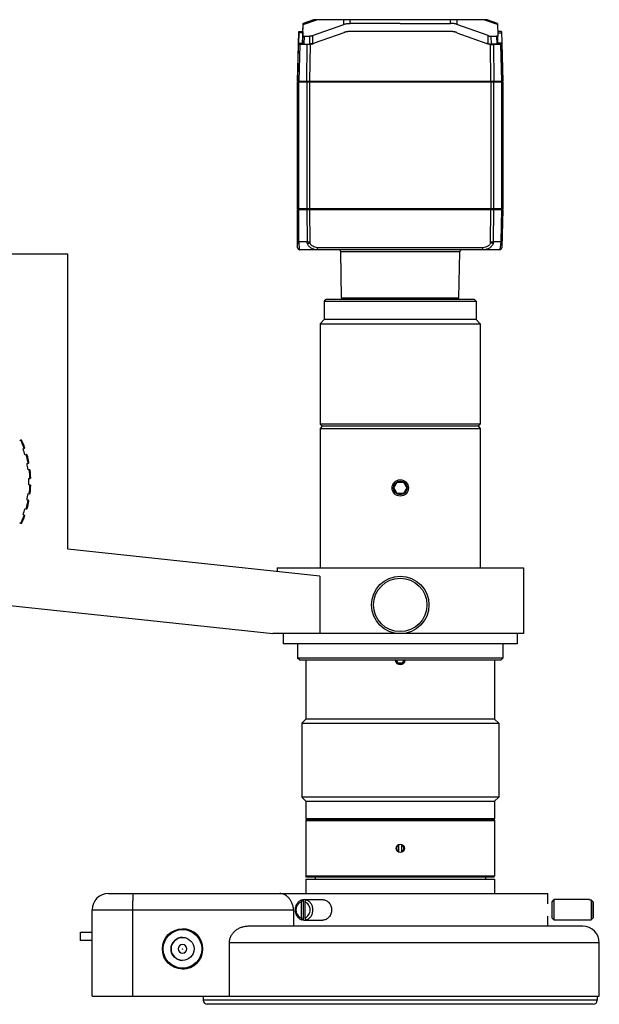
# Model space of a CAD drawing. Header units: millimetres. Extents: x 72 to 394, y 60 to 262.
# Tile 19 of 36: x 226 to 254, y 190 to 237. Entities that reach past the tile are written whole.
import ezdxf

# ---------------------------------------------------------------- set-up
doc = ezdxf.new("R2010")
doc.units = ezdxf.units.MM
doc.header["$LTSCALE"] = 23.1
for name, color, linetype in [('00_COMPONENTS', 7, 'CONTINUOUS'), ('1', 7, 'CONTINUOUS'), ('17', 7, 'CONTINUOUS'), ('2', 7, 'CONTINUOUS'), ('4', 7, 'CONTINUOUS')]:
    doc.layers.add(name, color=color, linetype=linetype)

msp = doc.modelspace()

# ---------------------------------------------------------------- linework, layer by layer
at = {"layer": '00_COMPONENTS', "color": 7}
for p, q in [((240.059, 237.479), (239.553, 237.3)), ((239.554, 237.3), (240.06, 237.479)), ((248.515, 237.479), (240.059, 237.479)), ((248.514, 237.479), (248.515, 237.478)), ((249.021, 237.3), (248.515, 237.479)), ((239.539, 236.702), (239.554, 237.3)), ((239.542, 236.9), (239.552, 237.245)), ((239.552, 237.245), (239.553, 237.3)), ((239.553, 237.3), (239.554, 237.3)), ((240.011, 236.702), (241.529, 237.245)), ((244.288, 237.3), (241.845, 237.3)), ((244.288, 237.3), (246.731, 237.3)), ((248.565, 236.702), (247.047, 237.245)), ((249.021, 237.3), (249.037, 236.702)), ((239.349, 236.898), (239.333, 236.278)), ((239.335, 236.277), (239.351, 236.9)), ((239.35, 236.9), (239.349, 236.898)), ((239.35, 236.9), (239.544, 236.9)), ((239.544, 236.9), (239.529, 236.306)), ((239.529, 236.306), (239.539, 236.702)), ((239.597, 236.673), (239.87, 236.673)), ((241.529, 236.845), (240.088, 236.33)), ((246.731, 236.9), (241.845, 236.9)), ((247.048, 236.845), (248.504, 236.324)), ((248.706, 236.673), (248.979, 236.673)), ((249.224, 236.9), (249.031, 236.9)), ((249.037, 236.702), (249.037, 236.702)), ((249.047, 236.305), (249.037, 236.702)), ((249.037, 236.702), (249.037, 236.699)), ((249.037, 236.699), (249.037, 236.699)), ((249.223, 236.9), (249.224, 236.9)), ((249.224, 236.9), (249.24, 236.33)), ((239.286, 234.489), (239.333, 236.278)), ((239.288, 234.489), (239.335, 236.277)), ((239.749, 236.266), (239.393, 236.266)), ((239.587, 236.294), (239.866, 236.294)), ((248.989, 236.294), (248.711, 236.294)), ((249.183, 236.266), (248.827, 236.266)), ((249.047, 236.306), (249.047, 236.305)), ((249.24, 236.33), (249.288, 234.489)), ((249.288, 234.489), (249.241, 236.276)), ((239.285, 228.259), (239.285, 234.459)), ((239.286, 234.489), (249.288, 234.489)), ((239.386, 234.459), (239.386, 234.489)), ((239.388, 234.489), (239.388, 234.459)), ((249.188, 234.459), (249.188, 234.489)), ((249.285, 234.459), (249.285, 228.259)), ((239.285, 226.369), (239.285, 228.229)), ((239.285, 228.229), (249.285, 228.229)), ((239.385, 228.259), (239.385, 228.229)), ((249.185, 228.259), (249.185, 228.229)), ((249.285, 228.229), (249.236, 226.368)), ((249.134, 226.269), (239.386, 226.269)), ((240.259, 226.269), (240.259, 226.368)), ((241.426, 223.926), (241.387, 226.171)), ((247.145, 223.926), (247.184, 226.171)), ((248.312, 226.269), (248.312, 226.368)), ((241.426, 223.926), (247.145, 223.926)), ((241.485, 223.867), (241.426, 223.926)), ((247.085, 223.867), (247.145, 223.926))]:
    msp.add_line(p, q, dxfattribs=at)
at = {"layer": '00_COMPONENTS', "color": 4}
for p, q in [((239.553, 237.245), (240.214, 237.479)), ((241.529, 237.245), (241.529, 237.479)), ((241.845, 237.3), (241.845, 237.479)), ((246.731, 237.3), (246.731, 237.479)), ((247.047, 237.479), (247.047, 237.245)), ((249.022, 237.245), (248.361, 237.479)), ((239.543, 236.845), (239.349, 236.845)), ((239.597, 236.673), (239.587, 236.294)), ((239.87, 236.673), (239.866, 236.294)), ((240.011, 236.702), (240.007, 236.306)), ((248.569, 236.306), (248.565, 236.702)), ((248.706, 236.673), (248.711, 236.294)), ((248.979, 236.673), (248.989, 236.294)), ((249.033, 236.845), (249.226, 236.845)), ((239.336, 236.33), (239.529, 236.33)), ((239.393, 236.266), (239.347, 234.489)), ((239.393, 236.266), (239.587, 236.294)), ((239.73, 234.489), (239.749, 236.266)), ((239.866, 236.294), (239.749, 236.266)), ((239.891, 236.277), (239.871, 234.489)), ((248.705, 234.489), (248.686, 236.277)), ((248.711, 236.294), (248.827, 236.266)), ((248.827, 236.266), (248.847, 234.489)), ((249.183, 236.266), (248.989, 236.294)), ((249.24, 236.33), (249.046, 236.33)), ((249.229, 234.489), (249.183, 236.266)), ((239.285, 234.459), (249.285, 234.459)), ((239.344, 228.259), (239.344, 234.459)), ((239.417, 234.459), (239.417, 234.489)), ((239.727, 234.459), (239.727, 228.259)), ((239.8, 234.489), (239.8, 234.459)), ((239.868, 234.459), (239.868, 228.229)), ((239.871, 234.459), (239.871, 234.489)), ((248.703, 234.459), (248.703, 228.229)), ((248.705, 234.489), (248.705, 234.459)), ((248.776, 234.459), (248.776, 234.489)), ((248.844, 228.259), (248.844, 234.459)), ((249.159, 234.489), (249.159, 234.459)), ((249.227, 234.459), (249.227, 228.259)), ((249.285, 228.259), (239.285, 228.259)), ((239.344, 226.658), (239.344, 228.229)), ((239.415, 228.259), (239.415, 228.229)), ((239.727, 228.229), (239.744, 226.658)), ((239.798, 228.259), (239.798, 228.229)), ((239.869, 228.229), (239.886, 226.609)), ((248.685, 226.609), (248.702, 228.229)), ((248.773, 228.259), (248.773, 228.229)), ((248.827, 226.658), (248.844, 228.229)), ((249.156, 228.259), (249.156, 228.229)), ((249.226, 228.229), (249.185, 226.658)), ((239.286, 226.663), (239.285, 226.61)), ((239.286, 226.663), (239.286, 226.663)), ((239.744, 226.658), (239.344, 226.658)), ((239.871, 226.658), (239.874, 226.658)), ((248.697, 226.658), (248.7, 226.658)), ((249.185, 226.658), (248.827, 226.658)), ((249.242, 226.609), (249.243, 226.658)), ((249.243, 226.658), (249.243, 226.658)), ((248.312, 226.368), (240.259, 226.368)), ((247.184, 226.171), (241.387, 226.171))]:
    msp.add_line(p, q, dxfattribs=at)
msp.add_arc((250.936, 226.62), 1.751, 178.7349, 181.6877, dxfattribs=at)
at = {"layer": '00_COMPONENTS', "color": 7}
for centre, radius, start, end in [((239.386, 226.369), 0.1, 180, 270), ((241.287, 226.169), 0.1, 1, 90), ((247.284, 226.169), 0.1, 90, 179), ((249.134, 226.371), 0.102, 270, 358.5)]:
    msp.add_arc(centre, radius, start, end, dxfattribs=at)
for points, knots in [([(241.529, 237.245), (241.554, 237.254), (241.605, 237.272), (241.684, 237.291), (241.764, 237.3), (241.818, 237.3), (241.845, 237.3)], [0, 0, 0, 0, 0.250033, 0.499995, 0.749959, 1, 1, 1, 1]), ([(247.047, 237.245), (247.022, 237.254), (246.971, 237.272), (246.892, 237.291), (246.812, 237.3), (246.758, 237.3), (246.731, 237.3)], [0, 0, 0, 0, 0.250033, 0.499996, 0.749959, 1, 1, 1, 1]), ([(239.539, 236.702), (239.539, 236.7), (239.539, 236.696), (239.54, 236.689), (239.543, 236.683), (239.549, 236.678), (239.559, 236.675), (239.57, 236.673), (239.583, 236.673), (239.592, 236.673), (239.597, 236.673)], [0, 0, 0, 0, 0.089494, 0.175723, 0.261281, 0.358723, 0.482518, 0.636326, 0.812569, 1, 1, 1, 1]), ([(240.011, 236.702), (239.999, 236.698), (239.973, 236.689), (239.936, 236.678), (239.902, 236.673), (239.88, 236.673), (239.87, 236.673)], [0, 0, 0, 0, 0.279944, 0.552782, 0.794204, 1, 1, 1, 1]), ([(241.845, 236.9), (241.839, 236.9), (241.826, 236.9), (241.807, 236.9), (241.788, 236.899), (241.769, 236.899), (241.75, 236.898), (241.731, 236.896), (241.712, 236.894), (241.694, 236.891), (241.675, 236.888), (241.657, 236.884), (241.638, 236.88), (241.62, 236.875), (241.601, 236.869), (241.583, 236.864), (241.565, 236.858), (241.547, 236.851), (241.535, 236.847), (241.529, 236.845)], [0, 0, 0, 0, 0.059044, 0.118032, 0.176919, 0.23568, 0.294311, 0.352825, 0.411255, 0.469643, 0.528044, 0.58651, 0.645092, 0.703829, 0.762746, 0.821849, 0.88112, 0.940524, 1, 1, 1, 1]), ([(247.048, 236.845), (247.042, 236.847), (247.029, 236.851), (247.011, 236.858), (246.993, 236.864), (246.975, 236.869), (246.957, 236.875), (246.938, 236.88), (246.92, 236.884), (246.901, 236.888), (246.883, 236.891), (246.864, 236.894), (246.845, 236.896), (246.826, 236.898), (246.807, 236.899), (246.788, 236.899), (246.769, 236.9), (246.75, 236.9), (246.737, 236.9), (246.731, 236.9)], [0, 0, 0, 0, 0.059477, 0.118881, 0.178153, 0.237255, 0.296172, 0.354909, 0.41349, 0.471957, 0.530357, 0.588746, 0.647175, 0.705689, 0.764319, 0.823081, 0.881967, 0.940955, 1, 1, 1, 1]), ([(248.565, 236.702), (248.578, 236.698), (248.603, 236.689), (248.64, 236.678), (248.675, 236.673), (248.696, 236.673), (248.706, 236.673)], [0, 0, 0, 0, 0.280002, 0.552865, 0.794267, 1, 1, 1, 1]), ([(249.037, 236.699), (249.037, 236.695), (249.036, 236.688), (249.031, 236.681), (249.024, 236.677), (249.015, 236.674), (249.004, 236.673), (248.992, 236.673), (248.983, 236.673), (248.979, 236.673)], [0, 0, 0, 0, 0.168966, 0.255318, 0.357443, 0.486112, 0.641244, 0.815813, 1, 1, 1, 1]), ([(239.335, 236.277), (239.335, 236.276), (239.335, 236.274), (239.336, 236.271), (239.34, 236.268), (239.346, 236.267), (239.355, 236.266), (239.371, 236.266), (239.384, 236.266), (239.393, 236.266)], [0, 0, 0, 0, 0.046662, 0.091276, 0.152242, 0.250151, 0.392175, 0.572912, 1, 1, 1, 1]), ([(239.529, 236.306), (239.529, 236.304), (239.529, 236.302), (239.53, 236.298), (239.534, 236.296), (239.54, 236.294), (239.549, 236.294), (239.565, 236.294), (239.578, 236.294), (239.587, 236.294)], [0, 0, 0, 0, 0.058956, 0.109565, 0.170844, 0.266445, 0.405547, 0.58236, 1, 1, 1, 1]), ([(239.891, 236.277), (239.865, 236.272), (239.827, 236.268), (239.78, 236.266), (239.759, 236.266), (239.749, 236.266)], [0, 0, 0, 0, 0.553238, 0.793748, 1, 1, 1, 1]), ([(240.007, 236.306), (239.982, 236.3), (239.934, 236.293), (239.887, 236.294), (239.866, 236.294)], [0, 0, 0, 0, 0.553318, 1, 1, 1, 1]), ([(239.891, 236.277), (239.924, 236.282), (239.974, 236.293), (240.04, 236.312), (240.072, 236.324), (240.088, 236.33)], [0, 0, 0, 0, 0.499903, 0.749948, 1, 1, 1, 1]), ([(240.007, 236.306), (240.021, 236.308), (240.048, 236.316), (240.075, 236.325), (240.088, 236.33)], [0, 0, 0, 0, 0.499978, 1, 1, 1, 1]), ([(248.504, 236.324), (248.519, 236.319), (248.548, 236.309), (248.609, 236.291), (248.655, 236.281), (248.686, 236.277)], [0, 0, 0, 0, 0.25004, 0.500078, 1, 1, 1, 1]), ([(248.569, 236.306), (248.595, 236.3), (248.642, 236.293), (248.689, 236.294), (248.711, 236.294)], [0, 0, 0, 0, 0.553378, 1, 1, 1, 1]), ([(248.686, 236.277), (248.712, 236.272), (248.749, 236.268), (248.796, 236.266), (248.817, 236.266), (248.827, 236.266)], [0, 0, 0, 0, 0.553316, 0.793815, 1, 1, 1, 1]), ([(249.047, 236.305), (249.047, 236.304), (249.047, 236.302), (249.046, 236.298), (249.042, 236.296), (249.035, 236.294), (249.027, 236.294), (249.011, 236.294), (248.998, 236.294), (248.989, 236.294)], [0, 0, 0, 0, 0.058382, 0.108856, 0.170505, 0.266838, 0.406261, 0.583131, 1, 1, 1, 1]), ([(249.241, 236.276), (249.241, 236.275), (249.241, 236.274), (249.24, 236.27), (249.236, 236.268), (249.229, 236.267), (249.221, 236.266), (249.205, 236.266), (249.192, 236.266), (249.183, 236.266)], [0, 0, 0, 0, 0.046371, 0.090892, 0.152537, 0.250867, 0.393528, 0.573917, 1, 1, 1, 1]), ([(239.342, 226.563), (239.334, 226.566), (239.319, 226.572), (239.301, 226.583), (239.289, 226.595), (239.285, 226.606), (239.285, 226.61)], [0, 0, 0, 0, 0.341076, 0.608677, 0.820274, 1, 1, 1, 1]), ([(239.763, 226.568), (239.772, 226.571), (239.813, 226.584), (239.854, 226.598), (239.886, 226.609)], [0, 0, 0, 0, 0.216052, 1, 1, 1, 1]), ([(248.808, 226.568), (248.799, 226.571), (248.758, 226.584), (248.717, 226.598), (248.685, 226.609)], [0, 0, 0, 0, 0.216052, 1, 1, 1, 1]), ([(249.185, 226.568), (249.194, 226.57), (249.208, 226.575), (249.224, 226.584), (249.233, 226.591), (249.238, 226.597), (249.241, 226.603), (249.242, 226.607), (249.242, 226.609)], [0, 0, 0, 0, 0.349122, 0.619343, 0.730367, 0.828174, 0.91624, 1, 1, 1, 1])]:
    msp.add_open_spline(points, degree=3, knots=knots, dxfattribs=at)
msp.add_open_spline([(248.569, 236.306), (248.547, 236.31), (248.526, 236.316), (248.505, 236.324)], degree=3, dxfattribs=at)
at = {"layer": '00_COMPONENTS', "color": 4}
for points, knots in [([(239.286, 226.663), (239.287, 226.663), (239.289, 226.662), (239.292, 226.662), (239.297, 226.661), (239.307, 226.66), (239.323, 226.659), (239.336, 226.659), (239.344, 226.658)], [0, 0, 0, 0, 0.03782, 0.101628, 0.191345, 0.306406, 0.608951, 1, 1, 1, 1]), ([(239.344, 226.658), (239.344, 226.642), (239.344, 226.61), (239.343, 226.578), (239.342, 226.563)], [0, 0, 0, 0, 0.5264, 1, 1, 1, 1]), ([(239.342, 226.563), (239.344, 226.517), (239.349, 226.453), (239.357, 226.377), (239.363, 226.337), (239.368, 226.31), (239.373, 226.294), (239.375, 226.285), (239.378, 226.278), (239.381, 226.272), (239.384, 226.269), (239.386, 226.269)], [0, 0, 0, 0, 0.465646, 0.635417, 0.767723, 0.866786, 0.904988, 0.936163, 0.960706, 0.979021, 1, 1, 1, 1]), ([(239.763, 226.568), (239.757, 226.582), (239.748, 226.612), (239.744, 226.643), (239.744, 226.658)], [0, 0, 0, 0, 0.486682, 1, 1, 1, 1]), ([(239.744, 226.658), (239.753, 226.658), (239.796, 226.658), (239.838, 226.658), (239.871, 226.658)], [0, 0, 0, 0, 0.215211, 1, 1, 1, 1]), ([(240.259, 226.269), (240.21, 226.269), (240.111, 226.279), (239.993, 226.32), (239.905, 226.373), (239.845, 226.425), (239.794, 226.49), (239.771, 226.541), (239.763, 226.568)], [0, 0, 0, 0, 0.236495, 0.478045, 0.602262, 0.729824, 0.862044, 1, 1, 1, 1]), ([(239.886, 226.609), (239.882, 226.617), (239.876, 226.633), (239.874, 226.65), (239.874, 226.658)], [0, 0, 0, 0, 0.523015, 1, 1, 1, 1]), ([(240.259, 226.368), (240.217, 226.371), (240.135, 226.386), (240.04, 226.427), (239.974, 226.473), (239.934, 226.514), (239.903, 226.559), (239.89, 226.592), (239.886, 226.609)], [0, 0, 0, 0, 0.266004, 0.526704, 0.653323, 0.775527, 0.891537, 1, 1, 1, 1]), ([(248.685, 226.609), (248.681, 226.592), (248.668, 226.559), (248.637, 226.514), (248.596, 226.473), (248.531, 226.427), (248.436, 226.386), (248.354, 226.371), (248.312, 226.368)], [0, 0, 0, 0, 0.108463, 0.224473, 0.346677, 0.473296, 0.733996, 1, 1, 1, 1]), ([(248.808, 226.568), (248.8, 226.541), (248.777, 226.49), (248.726, 226.425), (248.665, 226.373), (248.578, 226.32), (248.459, 226.279), (248.361, 226.269), (248.312, 226.269)], [0, 0, 0, 0, 0.137956, 0.270176, 0.397738, 0.521955, 0.763505, 1, 1, 1, 1]), ([(248.697, 226.658), (248.697, 226.65), (248.695, 226.633), (248.688, 226.617), (248.685, 226.609)], [0, 0, 0, 0, 0.476985, 1, 1, 1, 1]), ([(248.7, 226.658), (248.712, 226.658), (248.754, 226.658), (248.796, 226.658), (248.827, 226.658)], [0, 0, 0, 0, 0.27679, 1, 1, 1, 1]), ([(248.827, 226.658), (248.826, 226.643), (248.823, 226.612), (248.814, 226.582), (248.808, 226.568)], [0, 0, 0, 0, 0.513318, 1, 1, 1, 1]), ([(249.134, 226.269), (249.136, 226.269), (249.14, 226.272), (249.142, 226.278), (249.145, 226.285), (249.148, 226.294), (249.153, 226.311), (249.159, 226.337), (249.166, 226.378), (249.177, 226.456), (249.182, 226.521), (249.185, 226.568)], [0, 0, 0, 0, 0.020957, 0.039171, 0.063552, 0.094525, 0.132506, 0.231195, 0.363418, 0.533596, 1, 1, 1, 1]), ([(249.185, 226.658), (249.193, 226.658), (249.206, 226.658), (249.223, 226.658), (249.235, 226.658), (249.241, 226.658), (249.243, 226.658)], [0, 0, 0, 0, 0.393087, 0.696624, 0.901056, 1, 1, 1, 1])]:
    msp.add_open_spline(points, degree=3, knots=knots, dxfattribs=at)
at = {"layer": '1', "color": 7}
for p, q in [((230.072, 194.907), (251.485, 194.907)), ((251.485, 194.407), (251.485, 194.907)), ((239.462, 194.494), (239.462, 193.72)), ((239.512, 194.597), (239.551, 194.597)), ((239.551, 194.597), (239.551, 193.617)), ((239.635, 194.494), (239.635, 193.72)), ((239.638, 194.607), (240.506, 194.607)), ((239.724, 194.597), (239.685, 194.597)), ((251.685, 194.507), (251.785, 194.607)), ((253.508, 194.607), (251.785, 194.607)), ((253.507, 194.597), (253.586, 194.597)), ((253.686, 194.494), (253.685, 194.495)), ((253.685, 194.494), (253.685, 193.72)), ((253.686, 194.494), (253.686, 193.72)), ((229.272, 189.907), (229.272, 194.107)), ((239.082, 194.107), (239.082, 193.307)), ((239.551, 193.617), (239.512, 193.617)), ((239.638, 193.607), (240.506, 193.607)), ((239.685, 193.617), (239.724, 193.617)), ((251.485, 193.307), (251.485, 193.807)), ((251.685, 193.707), (251.785, 193.607)), ((253.508, 193.607), (251.785, 193.607)), ((253.507, 193.617), (253.586, 193.617)), ((253.685, 193.719), (253.686, 193.72)), ((228.706, 192.617), (228.706, 193.017)), ((228.706, 193.017), (229.272, 193.017)), ((253.185, 193.307), (236.9, 193.307)), ((229.272, 192.617), (228.706, 192.617)), ((233.676, 192.417), (233.679, 192.417)), ((235.951, 192.507), (235.951, 189.907)), ((253.985, 189.907), (253.985, 192.507)), ((233.676, 191.997), (233.679, 191.997)), ((229.272, 189.907), (253.985, 189.907)), ((234.685, 189.907), (234.685, 189.707)), ((253.685, 189.507), (234.885, 189.507)), ((253.885, 189.907), (253.885, 189.707))]:
    msp.add_line(p, q, dxfattribs=at)
at = {"layer": '1', "color": 4}
for p, q in [((229.272, 194.107), (239.082, 194.107)), ((231.263, 189.907), (231.263, 194.107)), ((253.985, 192.507), (235.951, 192.507)), ((253.885, 189.707), (234.685, 189.707))]:
    msp.add_line(p, q, dxfattribs=at)
at = {"layer": '1', "color": 7}
for centre, radius in [((244.285, 208.967), 1.4), ((244.285, 208.967), 1.3), ((233.676, 192.207), 0.98), ((233.676, 192.207), 0.94), ((233.676, 192.207), 0.56)]:
    msp.add_circle(centre, radius, dxfattribs=at)
at = {"layer": '1', "color": 4}
msp.add_circle((233.676, 192.207), 0.01, dxfattribs=at)
at = {"layer": '1', "color": 7}
for centre, radius, start, end in [((230.072, 194.107), 0.8, 90, 180), ((261.361, 183.801), 24.37, 153.7062, 153.9749), ((239.638, 194.231), 0.376, 90.0304, 103.3113), ((261.534, 183.801), 24.37, 153.7062, 153.9749), ((239.638, 194.231), 0.376, 76.6887, 89.9696), ((236.324, 177.674), 24.172, 44.0948, 44.4344), ((236.278, 177.628), 24.238, 44.0968, 44.434), ((261.361, 204.412), 24.37, 206.0251, 206.2938), ((239.638, 193.983), 0.376, 256.6882, 269.97), ((261.534, 204.412), 24.37, 206.0251, 206.2938), ((239.638, 193.983), 0.376, 270.03, 283.3118), ((236.324, 210.54), 24.172, 315.5656, 315.9052), ((236.278, 210.586), 24.238, 315.566, 315.9032), ((233.679, 192.207), 0.98, 270.0006, 89.9994), ((253.185, 192.507), 0.8, 0, 90), ((233.679, 192.207), 0.56, 90.3745, 269.6255), ((233.676, 192.207), 0.21, 90, 270), ((233.679, 192.207), 0.21, 270.0006, 89.9994), ((234.885, 189.707), 0.2, 180, 270), ((253.685, 189.707), 0.2, 270, 360)]:
    msp.add_arc(centre, radius, start, end, dxfattribs=at)
at = {"layer": '1', "color": 4}
msp.add_arc((233.676, 192.207), 0.21, 270, 90, dxfattribs=at)
msp.add_open_spline([(231.263, 194.107), (231.263, 194.159), (231.263, 194.261), (231.263, 194.387), (231.263, 194.483), (231.263, 194.55), (231.264, 194.613), (231.264, 194.671), (231.264, 194.723), (231.264, 194.77), (231.265, 194.805), (231.265, 194.829), (231.265, 194.845), (231.265, 194.859), (231.265, 194.872), (231.265, 194.882), (231.266, 194.891), (231.266, 194.897), (231.266, 194.901), (231.266, 194.903), (231.266, 194.905), (231.266, 194.906), (231.266, 194.906), (231.266, 194.907), (231.266, 194.907)], degree=3, knots=[0, 0, 0, 0, 0.19508, 0.382663, 0.471371, 0.55554, 0.634359, 0.70707, 0.77297, 0.831427, 0.881878, 0.903946, 0.923836, 0.941501, 0.956897, 0.969989, 0.980745, 0.989139, 0.992443, 0.995151, 0.997259, 0.998768, 0.999679, 1, 1, 1, 1], dxfattribs=at)
at = {"layer": '1', "color": 7}
for points, knots in [([(239.082, 194.107), (239.082, 194.167), (239.069, 194.284), (239.016, 194.446), (238.939, 194.586), (238.846, 194.701), (238.744, 194.791), (238.637, 194.857), (238.528, 194.897), (238.454, 194.907), (238.418, 194.907)], [0, 0, 0, 0, 0.15741, 0.307994, 0.448253, 0.577497, 0.6962, 0.805226, 0.905826, 1, 1, 1, 1]), ([(239.512, 194.597), (239.488, 194.591), (239.44, 194.575), (239.373, 194.536), (239.313, 194.486), (239.244, 194.403), (239.183, 194.276), (239.159, 194.107), (239.183, 193.938), (239.244, 193.811), (239.313, 193.728), (239.373, 193.677), (239.44, 193.639), (239.488, 193.623), (239.512, 193.617)], [0, 0, 0, 0, 0.058106, 0.117313, 0.177929, 0.240082, 0.368226, 0.5, 0.631774, 0.759918, 0.822071, 0.882687, 0.941894, 1, 1, 1, 1]), ([(239.462, 194.494), (239.443, 194.489), (239.407, 194.474), (239.34, 194.431), (239.269, 194.354), (239.215, 194.237), (239.197, 194.107), (239.215, 193.977), (239.269, 193.86), (239.34, 193.783), (239.407, 193.74), (239.443, 193.725), (239.462, 193.72)], [0, 0, 0, 0, 0.058244, 0.117638, 0.240281, 0.368452, 0.5, 0.631548, 0.759719, 0.882362, 0.941756, 1, 1, 1, 1]), ([(239.635, 193.72), (239.653, 193.725), (239.69, 193.74), (239.757, 193.783), (239.828, 193.86), (239.882, 193.977), (239.9, 194.107), (239.882, 194.237), (239.828, 194.354), (239.757, 194.431), (239.69, 194.474), (239.653, 194.489), (239.635, 194.494)], [0, 0, 0, 0, 0.058244, 0.117638, 0.240281, 0.368452, 0.5, 0.631548, 0.759719, 0.882362, 0.941756, 1, 1, 1, 1]), ([(239.685, 193.617), (239.709, 193.623), (239.757, 193.639), (239.824, 193.677), (239.884, 193.728), (239.953, 193.811), (240.014, 193.938), (240.039, 194.107), (240.014, 194.276), (239.953, 194.403), (239.884, 194.486), (239.824, 194.536), (239.757, 194.575), (239.709, 194.591), (239.685, 194.597)], [0, 0, 0, 0, 0.058106, 0.117313, 0.177929, 0.240082, 0.368226, 0.5, 0.631774, 0.759918, 0.822071, 0.882687, 0.941894, 1, 1, 1, 1]), ([(240.506, 194.607), (240.534, 194.607), (240.591, 194.6), (240.673, 194.571), (240.748, 194.525), (240.814, 194.462), (240.868, 194.385), (240.921, 194.269), (240.949, 194.107), (240.921, 193.945), (240.868, 193.828), (240.814, 193.752), (240.748, 193.689), (240.673, 193.642), (240.591, 193.613), (240.534, 193.607), (240.506, 193.607)], [0, 0, 0, 0, 0.058004, 0.116738, 0.176798, 0.238548, 0.302074, 0.367201, 0.5, 0.632799, 0.697926, 0.761452, 0.823202, 0.883262, 0.941996, 1, 1, 1, 1]), ([(251.684, 194.407), (251.684, 194.414), (251.684, 194.429), (251.684, 194.448), (251.685, 194.465), (251.685, 194.48), (251.685, 194.49), (251.685, 194.496), (251.685, 194.5), (251.685, 194.503), (251.685, 194.505), (251.685, 194.506), (251.685, 194.507), (251.685, 194.507)], [0, 0, 0, 0, 0.22509, 0.42421, 0.595756, 0.738346, 0.850837, 0.895505, 0.932325, 0.96123, 0.982162, 0.995081, 1, 1, 1, 1]), ([(251.684, 193.807), (251.684, 193.907), (251.683, 194.107), (251.684, 194.307), (251.684, 194.407)], [0, 0, 0, 0, 0.5, 1, 1, 1, 1]), ([(251.785, 193.607), (251.785, 193.607), (251.785, 193.607), (251.785, 193.608), (251.785, 193.608), (251.785, 193.61), (251.785, 193.613), (251.785, 193.617), (251.785, 193.623), (251.785, 193.629), (251.785, 193.637), (251.784, 193.65), (251.784, 193.668), (251.784, 193.693), (251.784, 193.722), (251.784, 193.755), (251.784, 193.791), (251.783, 193.845), (251.783, 193.918), (251.783, 194.011), (251.783, 194.107), (251.783, 194.203), (251.783, 194.295), (251.783, 194.368), (251.784, 194.422), (251.784, 194.458), (251.784, 194.491), (251.784, 194.52), (251.784, 194.546), (251.784, 194.564), (251.785, 194.577), (251.785, 194.584), (251.785, 194.591), (251.785, 194.596), (251.785, 194.601), (251.785, 194.604), (251.785, 194.605), (251.785, 194.606), (251.785, 194.607), (251.785, 194.607), (251.785, 194.607)], [0, 0, 0, 0, 0.000213, 0.000721, 0.001527, 0.002631, 0.00573, 0.010013, 0.015469, 0.022085, 0.029846, 0.038733, 0.059796, 0.085074, 0.114325, 0.147268, 0.183588, 0.222938, 0.309193, 0.402739, 0.5, 0.597261, 0.690807, 0.777062, 0.816412, 0.852732, 0.885675, 0.914926, 0.940204, 0.961267, 0.970154, 0.977915, 0.984531, 0.989987, 0.99427, 0.997369, 0.998473, 0.999279, 0.999787, 1, 1, 1, 1]), ([(253.508, 194.607), (253.508, 194.607), (253.508, 194.607), (253.507, 194.606), (253.507, 194.605), (253.507, 194.604), (253.507, 194.603), (253.507, 194.6), (253.507, 194.598), (253.507, 194.597)], [0, 0, 0, 0, 0.016645, 0.06391, 0.142284, 0.251814, 0.392477, 0.564157, 1, 1, 1, 1]), ([(253.508, 194.597), (253.508, 194.598), (253.508, 194.6), (253.508, 194.603), (253.508, 194.604), (253.508, 194.605), (253.508, 194.606), (253.508, 194.607), (253.508, 194.607), (253.508, 194.607)], [0, 0, 0, 0, 0.435843, 0.607523, 0.748186, 0.857716, 0.93609, 0.983355, 1, 1, 1, 1]), ([(253.585, 194.597), (253.584, 194.576), (253.584, 194.518), (253.583, 194.411), (253.583, 194.268), (253.583, 194.107), (253.583, 193.945), (253.583, 193.803), (253.584, 193.696), (253.584, 193.638), (253.585, 193.617)], [0, 0, 0, 0, 0.063284, 0.177255, 0.328686, 0.5, 0.671314, 0.822745, 0.936716, 1, 1, 1, 1]), ([(253.685, 194.494), (253.685, 194.476), (253.684, 194.429), (253.684, 194.343), (253.684, 194.232), (253.683, 194.107), (253.684, 193.982), (253.684, 193.871), (253.684, 193.785), (253.685, 193.737), (253.685, 193.72)], [0, 0, 0, 0, 0.068682, 0.183775, 0.332897, 0.5, 0.667103, 0.816224, 0.931318, 1, 1, 1, 1]), ([(253.686, 193.72), (253.686, 193.737), (253.686, 193.785), (253.687, 193.871), (253.687, 193.982), (253.687, 194.107), (253.687, 194.232), (253.687, 194.343), (253.686, 194.429), (253.686, 194.476), (253.686, 194.494)], [0, 0, 0, 0, 0.068682, 0.183775, 0.332897, 0.5, 0.667103, 0.816224, 0.931318, 1, 1, 1, 1]), ([(251.685, 193.707), (251.685, 193.707), (251.685, 193.708), (251.685, 193.709), (251.685, 193.711), (251.685, 193.714), (251.685, 193.718), (251.685, 193.724), (251.685, 193.734), (251.685, 193.748), (251.684, 193.765), (251.684, 193.785), (251.684, 193.799), (251.684, 193.807)], [0, 0, 0, 0, 0.004919, 0.017838, 0.038769, 0.067674, 0.104495, 0.149163, 0.261653, 0.404244, 0.57579, 0.77491, 1, 1, 1, 1]), ([(253.507, 193.617), (253.507, 193.615), (253.507, 193.613), (253.507, 193.611), (253.507, 193.609), (253.507, 193.608), (253.507, 193.608), (253.508, 193.607), (253.508, 193.607), (253.508, 193.607)], [0, 0, 0, 0, 0.435908, 0.607565, 0.748187, 0.857708, 0.936086, 0.983353, 1, 1, 1, 1]), ([(253.508, 193.607), (253.508, 193.607), (253.508, 193.607), (253.508, 193.608), (253.508, 193.608), (253.508, 193.609), (253.508, 193.611), (253.508, 193.613), (253.508, 193.615), (253.508, 193.617)], [0, 0, 0, 0, 0.016647, 0.063914, 0.142292, 0.251813, 0.392435, 0.564092, 1, 1, 1, 1]), ([(236.9, 193.307), (236.843, 193.307), (236.728, 193.298), (236.559, 193.26), (236.399, 193.194), (236.253, 193.102), (236.127, 192.983), (236.028, 192.841), (235.965, 192.679), (235.951, 192.564), (235.951, 192.507)], [0, 0, 0, 0, 0.12509, 0.250167, 0.375226, 0.500258, 0.625253, 0.750205, 0.875116, 1, 1, 1, 1])]:
    msp.add_open_spline(points, degree=3, knots=knots, dxfattribs=at)
at = {"layer": '17', "color": 7}
for p, q in [((240.685, 223.867), (240.585, 223.767)), ((240.585, 223.767), (240.585, 222.867)), ((240.585, 223.767), (247.985, 223.767)), ((240.685, 223.867), (247.885, 223.867)), ((247.885, 223.867), (247.985, 223.767)), ((247.985, 223.767), (247.985, 222.867)), ((240.585, 222.867), (240.385, 222.667)), ((240.385, 222.667), (240.385, 217.767)), ((240.385, 222.667), (248.185, 222.667)), ((247.985, 222.867), (240.585, 222.867)), ((247.985, 222.867), (248.185, 222.667)), ((248.185, 222.667), (248.185, 217.767)), ((248.185, 217.767), (240.385, 217.767)), ((240.485, 217.667), (240.385, 217.767)), ((240.485, 217.667), (240.385, 217.567)), ((240.385, 217.567), (240.385, 210.767)), ((240.385, 217.567), (248.185, 217.567)), ((248.085, 217.667), (240.485, 217.667)), ((248.085, 217.667), (248.185, 217.767)), ((248.085, 217.667), (248.185, 217.567)), ((248.185, 217.567), (248.185, 210.767)), ((243.97, 214.667), (244.128, 214.94)), ((244.128, 214.94), (244.443, 214.94)), ((244.443, 214.94), (244.601, 214.667)), ((244.128, 214.394), (243.97, 214.667)), ((244.601, 214.667), (244.443, 214.394)), ((244.443, 214.394), (244.128, 214.394)), ((239.285, 207.067), (239.285, 206.367)), ((249.285, 207.067), (249.285, 206.367)), ((249.285, 206.367), (239.285, 206.367)), ((239.385, 206.267), (239.285, 206.367)), ((249.185, 206.267), (249.285, 206.367)), ((249.185, 206.267), (239.385, 206.267)), ((239.685, 206.267), (239.685, 203.407)), ((244.185, 206.134), (244.109, 206.267)), ((244.385, 206.134), (244.185, 206.134)), ((244.462, 206.267), (244.385, 206.134)), ((248.885, 206.267), (248.885, 203.407)), ((239.685, 203.407), (239.485, 203.207)), ((248.885, 203.407), (239.685, 203.407)), ((248.885, 203.407), (249.085, 203.207)), ((239.485, 203.207), (239.485, 199.607)), ((239.485, 203.207), (249.085, 203.207)), ((249.085, 203.207), (249.085, 199.607)), ((249.085, 199.607), (239.485, 199.607)), ((239.685, 199.407), (239.485, 199.607)), ((248.885, 199.407), (249.085, 199.607)), ((239.685, 199.407), (239.685, 198.547)), ((239.685, 199.407), (248.885, 199.407)), ((248.885, 199.407), (248.885, 198.547)), ((248.885, 198.547), (239.685, 198.547)), ((239.725, 198.507), (239.685, 198.547)), ((239.725, 198.507), (239.685, 198.467)), ((239.685, 198.467), (239.685, 195.747)), ((239.685, 198.467), (248.885, 198.467)), ((248.845, 198.507), (239.725, 198.507)), ((248.845, 198.507), (248.885, 198.547)), ((248.845, 198.507), (248.885, 198.467)), ((248.885, 198.467), (248.885, 195.747)), ((244.215, 196.92), (244.215, 197.294)), ((244.355, 196.92), (244.355, 197.294)), ((248.885, 195.747), (239.685, 195.747)), ((239.725, 195.707), (239.685, 195.747)), ((248.845, 195.707), (248.885, 195.747)), ((239.685, 195.607), (239.685, 194.907)), ((239.685, 195.607), (248.885, 195.607)), ((248.845, 195.707), (239.725, 195.707)), ((240.135, 195.707), (240.135, 195.607)), ((248.435, 195.707), (248.435, 195.607)), ((248.885, 195.607), (248.885, 194.907))]:
    msp.add_line(p, q, dxfattribs=at)
for centre, radius in [((244.285, 214.667), 0.4), ((244.285, 214.667), 0.33), ((244.285, 197.107), 0.2)]:
    msp.add_circle(centre, radius, dxfattribs=at)
for centre, radius, start, end in [((244.285, 206.307), 0.25, 189.2078, 350.7921), ((244.285, 206.307), 0.23, 190.0205, 349.9792), ((244.285, 197.107), 0.18, 112.8854, 247.1146), ((244.285, 197.107), 0.18, 292.8854, 67.1146)]:
    msp.add_arc(centre, radius, start, end, dxfattribs=at)
at = {"layer": '2', "color": 7}
for p, q in [((224.085, 226.067), (228.085, 226.067)), ((228.085, 211.678), (228.085, 226.067)), ((240.374, 210.362), (228.085, 211.678)), ((238.285, 210.767), (238.285, 210.585)), ((238.285, 210.767), (250.285, 210.767)), ((250.285, 210.767), (250.285, 207.567)), ((240.374, 210.362), (240.374, 207.567)), ((224.085, 209.067), (238.085, 207.567)), ((250.285, 207.567), (238.085, 207.567)), ((238.585, 207.567), (238.585, 207.067)), ((249.985, 207.567), (249.985, 207.067)), ((249.985, 207.067), (238.585, 207.067))]:
    msp.add_line(p, q, dxfattribs=at)
at = {"layer": '4', "color": 7}
for p, q in [((225.796, 216.985), (225.742, 216.96)), ((225.905, 216.567), (225.961, 216.588)), ((226.059, 216.286), (226.001, 216.269)), ((226.1, 215.856), (226.159, 215.868)), ((226.209, 215.554), (226.149, 215.547)), ((226.183, 215.124), (226.243, 215.126)), ((226.243, 214.808), (226.183, 214.81)), ((226.159, 214.066), (226.1, 214.077)), ((226.149, 214.387), (226.209, 214.379)), ((226.001, 213.664), (226.059, 213.648)), ((225.961, 213.346), (225.905, 213.366)), ((225.742, 212.974), (225.796, 212.948))]:
    msp.add_line(p, q, dxfattribs=at)
for centre, radius, start, end in [((225.813, 216.949), 0.04, 24.6083, 115.0898), ((221.485, 214.967), 4.76, 19.9102, 25.0898), ((221.485, 214.967), 4.8, 20.3917, 24.6083), ((221.485, 214.967), 4.7, 16.0898, 19.9102), ((225.947, 216.625), 0.04, 289.9102, 20.3917), ((226.07, 216.248), 0.04, 15.6083, 106.0898), ((221.485, 214.967), 4.76, 10.9102, 16.0898), ((221.485, 214.967), 4.8, 11.3917, 15.6083), ((226.152, 215.907), 0.04, 280.9102, 11.3917), ((221.485, 214.967), 4.7, 7.0898, 10.9102), ((226.214, 215.515), 0.04, 6.6083, 97.0898), ((221.485, 214.967), 4.76, 1.9102, 7.0898), ((221.485, 214.967), 4.8, 2.3917, 6.6083), ((221.485, 214.967), 4.7, 358.0898, 1.9102), ((226.241, 215.165), 0.04, 271.9102, 2.3917), ((221.485, 214.967), 4.76, 352.9102, 358.0898), ((226.241, 214.768), 0.04, 357.6083, 88.0898), ((221.485, 214.967), 4.8, 353.3917, 357.6083), ((221.485, 214.967), 4.76, 343.9102, 349.0898), ((221.485, 214.967), 4.7, 349.0898, 352.9102), ((221.485, 214.967), 4.8, 344.3917, 348.6083), ((226.152, 214.027), 0.04, 348.6083, 79.0898), ((226.214, 214.419), 0.04, 262.9102, 353.3917), ((221.485, 214.967), 4.7, 340.0898, 343.9102), ((226.07, 213.686), 0.04, 253.9102, 344.3917), ((221.485, 214.967), 4.76, 334.9102, 340.0898), ((221.485, 214.967), 4.8, 335.3917, 339.6083), ((225.947, 213.308), 0.04, 339.6083, 70.0898), ((225.813, 212.985), 0.04, 244.9102, 335.3917)]:
    msp.add_arc(centre, radius, start, end, dxfattribs=at)

doc.saveas('drawing.dxf')
